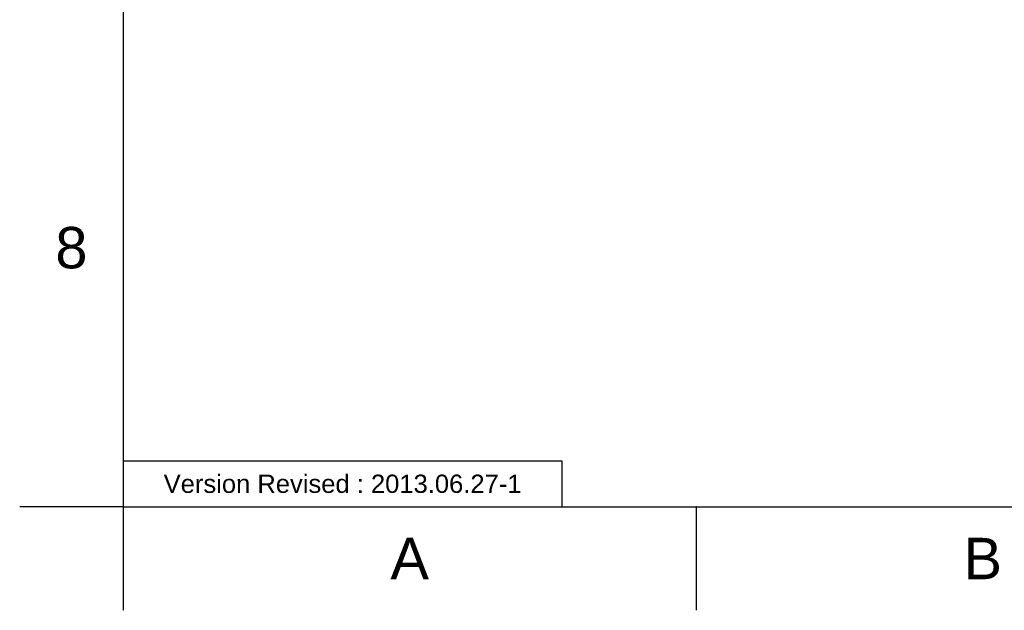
# Model space of a CAD drawing. Header units: millimetres. Extents: x 1200 to 1620, y -113 to 480.
# Tile 1 of 51: x 1200 to 1334, y -113 to -33. Entities that reach past the tile are written whole.
import ezdxf

# ---------------------------------------------------------------- set-up
doc = ezdxf.new("R2010")
doc.units = ezdxf.units.MM
doc.header["$LTSCALE"] = 0.1
doc.layers.add('FORM', color=7, linetype='Continuous')
doc.layers.add('TEXT', color=2, linetype='Continuous')
doc.styles.get("Standard").update_dxf_attribs({"font": 'arial_0.ttf'})

msp = doc.modelspace()

# ---------------------------------------------------------------- linework, layer by layer
for p, q in [((1213.6693, 466.3443), (1213.6693, -99.3123)), ((1213.6693, -99.3123), (1199.5279, -99.3123)), ((1213.6693, -99.3123), (1605.3864, -99.3123)), ((1213.6693, -99.3123), (1213.6693, -113.4537)), ((1292.0127, -99.3123), (1292.0127, -113.4537))]:
    msp.add_line(p, q)
msp.add_point((1292.0127, -99.3123))
at = {"layer": 'FORM'}
msp.add_lwpolyline([(1213.6693, -99.3123), (1273.6693, -99.3123), (1273.6693, -93.0623), (1213.6693, -93.0623)], close=True, dxfattribs=at)

# ---------------------------------------------------------------- texts
at = {"char_height": 5.6566, "attachment_point": 5}
for s, width, insert in [('8', 50, (1206.5986, -63.9588)), ('A', 10, (1252.841, -106.383)), ('B', 10, (1331.1844, -106.383))]:
    msp.add_mtext_dynamic_manual_height_columns(s, width=width, gutter_width=12.5, heights=[0], dxfattribs=dict(at, insert=insert))
at = {"layer": 'TEXT', "insert": (1243.6693, -96.1873), "char_height": 2.5, "attachment_point": 5}
msp.add_mtext_dynamic_manual_height_columns('Version Revised : 2013.06.27-1', width=60, gutter_width=12.5, heights=[0], dxfattribs=at)

doc.saveas('drawing.dxf')
